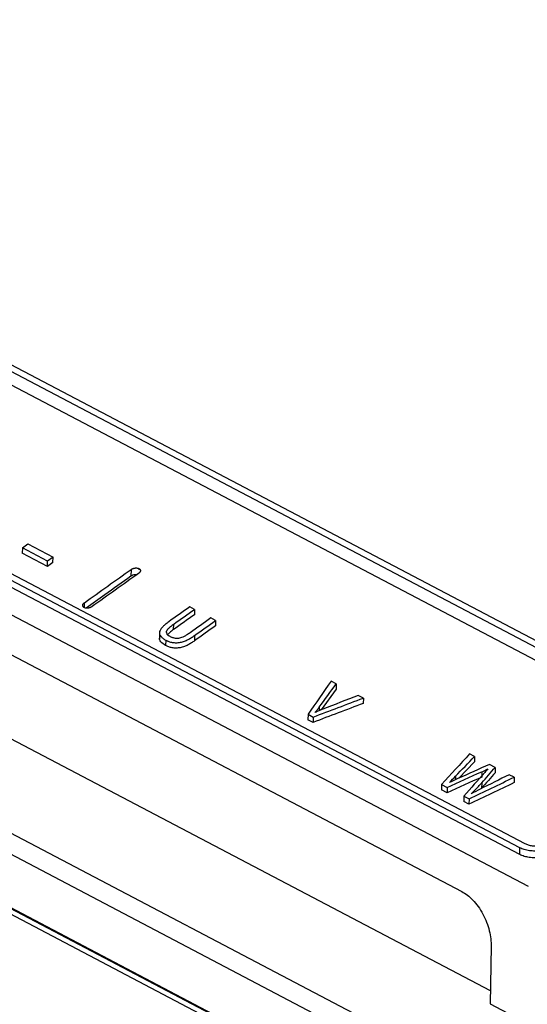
# Model space of a CAD drawing. Header units: millimetres. Extents: x -945 to 1227, y -951 to 1232.
# Tile 28 of 171: x 732 to 800, y -752 to -619. Entities that reach past the tile are written whole.
import ezdxf

# ---------------------------------------------------------------- set-up
doc = ezdxf.new("R2010")
doc.units = ezdxf.units.MM

msp = doc.modelspace()

# ---------------------------------------------------------------- linework, layer by layer
at = {"color": 7, "linetype": 'Continuous', "lineweight": 25}
for p, q in [((643.306, -619.872), (822.665, -714.135)), ((642.569, -620.38), (821.928, -714.643)), ((821.903, -716.445), (642.544, -622.181)), ((799.816, -730.234), (620.456, -635.971)), ((799.079, -730.765), (619.719, -636.502)), ((612.685, -637.399), (800.19, -735.944)), ((799.066, -731.671), (619.707, -637.408)), ((621.279, -647.305), (791.295, -736.658)), ((795.131, -750.023), (619.15, -657.535)), ((793.541, -761.871), (623.586, -672.55)), ((790.488, -763.117), (620.534, -673.796)), ((792.092, -772.036), (618.468, -680.787)), ((618.701, -680.019), (791.918, -771.054)), ((732.154, -690.402), (732.891, -689.876)), ((732.891, -689.876), (736.285, -691.66)), ((732.154, -690.402), (732.144, -691.126)), ((735.538, -692.91), (732.144, -691.126)), ((735.548, -692.186), (732.154, -690.402)), ((736.285, -691.66), (735.548, -692.186)), ((736.275, -692.383), (736.285, -691.66)), ((735.538, -692.91), (735.548, -692.186)), ((746.778, -693.309), (746.766, -694.213)), ((755.309, -698.676), (754.671, -698.34)), ((755.309, -698.676), (755.299, -699.399)), ((752.503, -701.39), (752.513, -700.667)), ((758.153, -700.17), (757.515, -699.835)), ((758.153, -700.17), (758.143, -700.893)), ((750.605, -701.824), (750.593, -702.686)), ((755.324, -702.184), (755.314, -702.908)), ((751.443, -702.814), (751.433, -703.538)), ((774.374, -708.696), (773.682, -708.332)), ((774.374, -708.696), (774.364, -709.419)), ((774.364, -709.419), (772.338, -712.21)), ((778.026, -710.615), (777.334, -710.251)), ((778.026, -710.615), (778.016, -711.338)), ((770.591, -712.799), (770.581, -713.523)), ((770.591, -712.799), (771.283, -713.163)), ((771.273, -713.887), (770.581, -713.523)), ((771.283, -713.163), (771.273, -713.887)), ((792.988, -718.478), (792.329, -718.132)), ((792.978, -719.201), (790.856, -721.403)), ((792.988, -718.478), (792.978, -719.201)), ((793.966, -720.523), (793.956, -721.246)), ((795.762, -719.936), (794.994, -719.532)), ((795.762, -719.936), (795.752, -720.659)), ((793.946, -722.029), (793.936, -722.753)), ((798.307, -721.274), (797.648, -720.927)), ((798.307, -721.274), (798.297, -721.997)), ((788.552, -722.238), (788.542, -722.962)), ((789.297, -723.359), (788.542, -722.962)), ((788.552, -722.238), (789.307, -722.635)), ((789.307, -722.635), (789.297, -723.359)), ((791.547, -723.813), (791.537, -724.537)), ((792.239, -724.906), (791.537, -724.537)), ((791.547, -723.813), (792.249, -724.182)), ((792.249, -724.182), (792.239, -724.906)), ((799.066, -731.671), (799.079, -730.765)), ((795.22, -744.015), (795.105, -751.778)), ((795.105, -751.778), (798.248, -753.43))]:
    msp.add_line(p, q, dxfattribs=at)
at = {"color": 250, "linetype": 'Continuous', "lineweight": 25}
for p, q in [((618.841, -680.202), (792.303, -771.365)), ((747.84, -693.185), (747.837, -693.367)), ((740.503, -698.425), (740.512, -697.775)), ((772.082, -711.854), (772.075, -712.317)), ((790.427, -721.134), (790.42, -721.6))]:
    msp.add_line(p, q, dxfattribs=at)
at = {"color": 7, "linetype": 'Continuous', "lineweight": 25}
for points, knots in [([(770.149, -539.432), (756.9, -546.345), (743.662, -553.581), (723.857, -564.905), (717.262, -568.758), (704.088, -576.621), (697.507, -580.632), (684.37, -588.805), (677.813, -592.968), (664.719, -601.448), (658.181, -605.765), (638.611, -618.94), (625.62, -628.021), (612.685, -637.399)], [0, 0, 0, 0, 0.25, 0.25, 0.375, 0.375, 0.5, 0.5, 0.625, 0.625, 0.75, 0.75, 1, 1, 1, 1]), ([(746.766, -694.213), (745.595, -695.043), (743.584, -696.471), (741.575, -697.91), (740.735, -698.512)], [0, 0, 0, 0, 0.5818801, 1, 1, 1, 1]), ([(747.556, -694.015), (747.471, -694.011), (747.293, -694.001), (747.002, -694.074), (746.845, -694.166), (746.766, -694.213)], [0, 0, 0, 0, 0.3074508, 0.6525422, 1, 1, 1, 1]), ([(746.778, -693.309), (746.796, -693.297), (746.833, -693.272), (746.893, -693.238), (746.957, -693.208), (747.046, -693.171), (747.165, -693.135), (747.311, -693.108), (747.459, -693.099), (747.6, -693.11), (747.732, -693.136), (747.804, -693.169), (747.84, -693.185)], [0, 0, 0, 0, 0.062291, 0.1243908, 0.1868567, 0.250236, 0.3737582, 0.5000237, 0.6226593, 0.7494333, 0.8747637, 1, 1, 1, 1]), ([(747.84, -693.185), (747.856, -693.194), (747.889, -693.213), (747.93, -693.245), (747.966, -693.28), (748.004, -693.331), (748.035, -693.401), (748.043, -693.49), (748.022, -693.584), (747.972, -693.675), (747.899, -693.765), (747.83, -693.818), (747.796, -693.844)], [0, 0, 0, 0, 0.062155, 0.1241495, 0.1866315, 0.2502341, 0.3730987, 0.499956, 0.6219749, 0.7491244, 0.8741964, 1, 1, 1, 1]), ([(740.468, -698.439), (740.452, -698.43), (740.42, -698.412), (740.378, -698.379), (740.343, -698.344), (740.304, -698.293), (740.273, -698.222), (740.266, -698.132), (740.287, -698.038), (740.337, -697.946), (740.41, -697.855), (740.478, -697.802), (740.512, -697.775)], [0, 0, 0, 0, 0.0621487, 0.1241389, 0.1866218, 0.2502337, 0.3730743, 0.4999541, 0.6219611, 0.7491193, 0.8741821, 1, 1, 1, 1]), ([(741.53, -698.31), (741.512, -698.323), (741.476, -698.348), (741.416, -698.382), (741.352, -698.413), (741.263, -698.45), (741.144, -698.487), (740.997, -698.514), (740.85, -698.524), (740.709, -698.514), (740.576, -698.488), (740.504, -698.456), (740.468, -698.439)], [0, 0, 0, 0, 0.0622929, 0.124395, 0.186861, 0.2502359, 0.3737785, 0.5000261, 0.6226881, 0.749448, 0.874784, 1, 1, 1, 1]), ([(751.842, -700.354), (751.766, -700.41), (751.619, -700.517), (751.417, -700.676), (751.24, -700.826), (751.01, -701.038), (750.766, -701.313), (750.595, -701.671), (750.601, -702.017), (750.743, -702.278), (750.921, -702.465), (751.07, -702.587), (751.247, -702.704), (751.374, -702.775), (751.443, -702.814)], [0, 0, 0, 0, 0.0707002, 0.135891, 0.1956702, 0.250165, 0.3844691, 0.5004792, 0.6218781, 0.7501445, 0.8097709, 0.8748276, 0.9312349, 1, 1, 1, 1]), ([(752.023, -702.336), (751.976, -702.309), (751.892, -702.26), (751.777, -702.179), (751.687, -702.091), (751.588, -701.958), (751.529, -701.77), (751.579, -701.534), (751.744, -701.298), (751.964, -701.088), (752.231, -700.874), (752.412, -700.741), (752.513, -700.667)], [0, 0, 0, 0, 0.0707004, 0.1251058, 0.189827, 0.250661, 0.3763322, 0.5005931, 0.6122554, 0.7505852, 0.8606052, 1, 1, 1, 1]), ([(751.443, -702.814), (751.492, -702.838), (751.584, -702.884), (751.721, -702.945), (751.885, -703.009), (752.082, -703.07), (752.325, -703.125), (752.582, -703.158), (752.855, -703.167), (753.134, -703.152), (753.413, -703.115), (753.691, -703.051), (754.049, -702.934), (754.461, -702.737), (754.912, -702.472), (755.187, -702.28), (755.324, -702.184)], [0, 0, 0, 0, 0.0463821, 0.0879397, 0.1247549, 0.1889761, 0.2497918, 0.3116572, 0.3746255, 0.4376358, 0.4995859, 0.5608488, 0.6249253, 0.7502216, 0.8749693, 1, 1, 1, 1]), ([(752.503, -701.39), (752.325, -701.524), (752.048, -701.731), (751.777, -701.968), (751.711, -702.07), (751.701, -702.085)], [0, 0, 0, 0, 0.6062457, 0.9415396, 1, 1, 1, 1]), ([(754.719, -701.826), (754.643, -701.878), (754.502, -701.975), (754.3, -702.106), (754.057, -702.253), (753.771, -702.401), (753.447, -702.526), (753.157, -702.585), (752.893, -702.594), (752.666, -702.567), (752.473, -702.521), (752.32, -702.471), (752.17, -702.408), (752.076, -702.362), (752.023, -702.336)], [0, 0, 0, 0, 0.0971306, 0.1804569, 0.2501109, 0.3876005, 0.4997481, 0.5797463, 0.6614639, 0.7498246, 0.8095897, 0.8747761, 0.9287765, 1, 1, 1, 1]), ([(751.433, -703.538), (751.192, -703.389), (750.828, -703.163), (750.601, -702.791), (750.612, -702.609), (750.616, -702.548)], [0, 0, 0, 0, 0.5636409, 0.8536078, 1, 1, 1, 1]), ([(755.314, -702.908), (755.177, -703.004), (754.902, -703.196), (754.451, -703.461), (754.039, -703.657), (753.681, -703.775), (753.404, -703.838), (753.125, -703.876), (752.845, -703.891), (752.572, -703.882), (752.315, -703.849), (752.073, -703.794), (751.851, -703.725), (751.636, -703.638), (751.504, -703.573), (751.433, -703.538)], [0, 0, 0, 0, 0.1250322, 0.2497813, 0.3750791, 0.4388844, 0.5004204, 0.5621017, 0.6253826, 0.6881213, 0.7502179, 0.8107784, 0.8752565, 0.9321199, 1, 1, 1, 1]), ([(771.536, -712.552), (771.633, -712.437), (771.825, -712.206), (771.996, -711.971), (772.082, -711.854)], [0, 0, 0, 0, 0.4999534, 1, 1, 1, 1]), ([(772.576, -712.113), (772.4, -712.183), (772.049, -712.324), (771.707, -712.476), (771.536, -712.552)], [0, 0, 0, 0, 0.4999709, 1, 1, 1, 1]), ([(792.54, -723.48), (792.66, -723.363), (792.901, -723.126), (793.254, -722.766), (793.603, -722.4), (793.831, -722.153), (793.946, -722.029)], [0, 0, 0, 0, 0.2459966, 0.4946206, 0.7459349, 1, 1, 1, 1]), ([(804.743, -730.073), (804.692, -730.108), (804.597, -730.174), (804.457, -730.264), (804.331, -730.339), (804.223, -730.4), (804.04, -730.499), (803.781, -730.625), (803.29, -730.827), (802.664, -731.02), (801.872, -731.167), (801.101, -731.217), (800.471, -731.176), (800.004, -731.095), (799.668, -731.008), (799.356, -730.901), (799.171, -730.81), (799.079, -730.765)], [0, 0, 0, 0, 0.0327631, 0.0616401, 0.0866306, 0.1077346, 0.1249518, 0.1911833, 0.2501616, 0.3816878, 0.4998024, 0.6277694, 0.7493124, 0.812766, 0.8756749, 0.9380743, 1, 1, 1, 1]), ([(804.064, -729.716), (804.022, -729.745), (803.939, -729.803), (803.808, -729.886), (803.671, -729.964), (803.53, -730.039), (803.384, -730.109), (803.233, -730.175), (803.04, -730.252), (802.801, -730.335), (802.514, -730.415), (802.222, -730.479), (801.83, -730.541), (801.338, -730.573), (800.867, -730.543), (800.513, -730.482), (800.263, -730.418), (800.026, -730.337), (799.886, -730.269), (799.816, -730.234)], [0, 0, 0, 0, 0.0360371, 0.0717982, 0.107387, 0.1429085, 0.1784685, 0.2141725, 0.2501244, 0.3124089, 0.3746871, 0.4373534, 0.4999762, 0.6243114, 0.7494037, 0.8117034, 0.8742619, 0.9372419, 1, 1, 1, 1]), ([(804.73, -730.978), (804.682, -731.011), (804.586, -731.079), (804.434, -731.176), (804.277, -731.269), (804.059, -731.388), (803.775, -731.527), (803.417, -731.675), (803.046, -731.803), (802.537, -731.946), (801.882, -732.07), (801.227, -732.113), (800.719, -732.099), (800.35, -732.062), (799.996, -732.002), (799.662, -731.916), (799.347, -731.808), (799.16, -731.717), (799.066, -731.671)], [0, 0, 0, 0, 0.03125267, 0.0624426, 0.09363894, 0.12491079, 0.18748996, 0.25008332, 0.31238612, 0.37464985, 0.49979313, 0.62413135, 0.68679465, 0.74938696, 0.81179252, 0.8741776, 0.93708684, 1, 1, 1, 1]), ([(791.295, -736.658), (791.533, -736.783), (791.779, -736.94), (792.275, -737.322), (792.525, -737.546), (793.014, -738.061), (793.253, -738.35), (793.704, -738.981), (793.916, -739.323), (794.298, -740.039), (794.468, -740.412), (794.757, -741.169), (794.876, -741.551), (795.061, -742.3), (795.126, -742.667), (795.208, -743.368), (795.224, -743.703), (795.22, -744.015)], [0, 0, 0, 0, 0.125, 0.125, 0.25, 0.25, 0.375, 0.375, 0.5, 0.5, 0.625, 0.625, 0.75, 0.75, 0.875, 0.875, 1, 1, 1, 1])]:
    msp.add_open_spline(points, degree=3, knots=knots, dxfattribs=at)
for points in [[(736.275, -692.383), (736.029, -692.559), (735.784, -692.734), (735.538, -692.91)], [(740.512, -697.775), (742.599, -696.279), (744.688, -694.79), (746.778, -693.309)], [(747.796, -693.844), (745.706, -695.325), (743.618, -696.814), (741.53, -698.31)], [(754.671, -698.34), (753.727, -699.01), (752.784, -699.681), (751.842, -700.354)], [(755.299, -699.399), (754.367, -700.061), (753.435, -700.725), (752.503, -701.39)], [(752.513, -700.667), (753.445, -700.001), (754.377, -699.338), (755.309, -698.676)], [(757.515, -699.835), (756.582, -700.497), (755.65, -701.161), (754.719, -701.826)], [(758.143, -700.893), (757.2, -701.563), (756.257, -702.235), (755.314, -702.908)], [(755.324, -702.184), (756.267, -701.512), (757.21, -700.84), (758.153, -700.17)], [(773.682, -708.332), (772.651, -709.816), (771.62, -711.305), (770.591, -712.799)], [(772.082, -711.854), (772.845, -710.798), (773.61, -709.746), (774.374, -708.696)], [(778.016, -711.338), (775.768, -712.183), (773.52, -713.032), (771.273, -713.887)], [(771.283, -713.163), (773.53, -712.309), (775.778, -711.459), (778.026, -710.615)], [(777.334, -710.251), (775.748, -710.87), (774.162, -711.49), (772.576, -712.113)], [(792.329, -718.132), (791.069, -719.496), (789.81, -720.865), (788.552, -722.238)], [(790.427, -721.134), (791.28, -720.247), (792.134, -719.362), (792.988, -718.478)], [(789.307, -722.635), (790.86, -721.929), (792.413, -721.225), (793.966, -720.523)], [(794.994, -719.532), (793.577, -720.17), (792.16, -720.811), (790.744, -721.453)], [(794.359, -720.632), (793.421, -721.689), (792.484, -722.75), (791.547, -723.813)], [(795.752, -720.659), (795.146, -721.356), (794.541, -722.054), (793.936, -722.753)], [(793.946, -722.029), (794.551, -721.33), (795.156, -720.633), (795.762, -719.936)], [(793.966, -720.523), (794.238, -720.4), (794.51, -720.278), (794.782, -720.155)], [(794.782, -720.155), (794.641, -720.314), (794.5, -720.473), (794.359, -720.632)], [(793.956, -721.246), (792.403, -721.948), (790.85, -722.652), (789.297, -723.359)], [(789.638, -721.955), (789.901, -721.681), (790.164, -721.408), (790.427, -721.134)], [(790.744, -721.453), (790.375, -721.62), (790.006, -721.788), (789.638, -721.955)], [(798.297, -721.997), (796.277, -722.962), (794.258, -723.931), (792.239, -724.906)], [(792.249, -724.182), (794.268, -723.208), (796.287, -722.238), (798.307, -721.274)], [(797.648, -720.927), (796.353, -721.571), (795.059, -722.217), (793.765, -722.866)], [(793.765, -722.866), (793.356, -723.07), (792.948, -723.275), (792.54, -723.48)]]:
    msp.add_open_spline(points, degree=3, dxfattribs=at)

doc.saveas('drawing.dxf')
